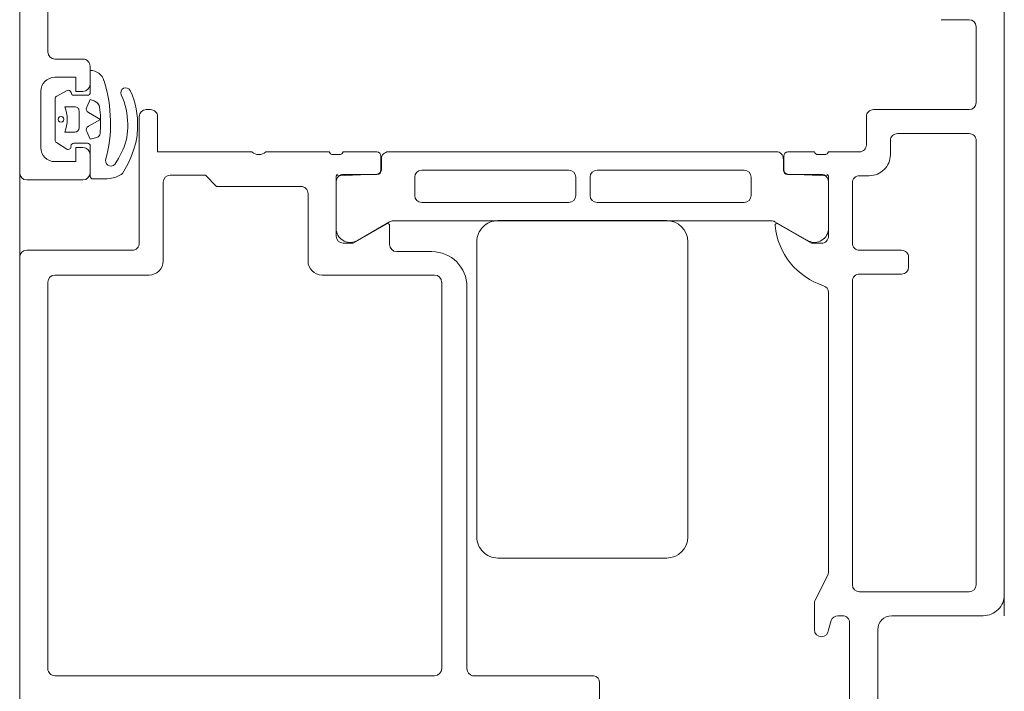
# Model space of a CAD drawing. Header units: centimetres. Extents: x -2424 to 2319, y 5 to 3760.
# Tile 54 of 117: x -573.72 to -566.72, y 1430.69 to 1435.47. Entities that reach past the tile are written whole.
import ezdxf

# ---------------------------------------------------------------- set-up
doc = ezdxf.new("R2010")
doc.units = ezdxf.units.CM
doc.layers.add('A-DETL-GENF', color=92, linetype='Continuous', lineweight=9)
doc.layers.add('A-DOOR', color=31, linetype='Continuous', lineweight=13)

msp = doc.modelspace()

# ---------------------------------------------------------------- linework, layer by layer
at = {"layer": 'A-DETL-GENF', "color": 251, "lineweight": 9}
for p, q in [((-573.7232, 1430.3261), (-573.7232, 1527.8261)), ((-566.7232, 1526.9261), (-566.7232, 1431.2262))]:
    msp.add_line(p, q, dxfattribs=at)
at = {"layer": 'A-DOOR', "color": 251, "lineweight": 9}
for p, q in [((-566.7232, 1436.2761), (-566.7232, 1431.3762)), ((-573.5233, 1435.7763), (-573.5233, 1435.2363)), ((-566.9732, 1435.4661), (-567.1732, 1435.4661)), ((-566.9232, 1434.8761), (-566.9232, 1435.4161)), ((-573.4733, 1435.1863), (-573.2733, 1435.1863)), ((-573.2233, 1435.1363), (-573.2233, 1435.0063)), ((-573.2219, 1435.1053), (-573.2219, 1434.9479)), ((-573.1241, 1435.0302), (-573.1242, 1435.0311)), ((-573.5733, 1434.9563), (-573.5733, 1434.5563)), ((-573.3861, 1434.9624), (-573.4604, 1434.9228)), ((-573.4714, 1434.9048), (-573.4714, 1434.6092)), ((-573.2419, 1434.928), (-573.3372, 1434.928)), ((-573.0014, 1434.9316), (-572.9899, 1434.9062)), ((-573.3314, 1434.847), (-573.4014, 1434.847)), ((-573.3014, 1434.697), (-573.3014, 1434.817)), ((-572.7933, 1434.8262), (-572.8232, 1434.8262)), ((-567.6532, 1434.8261), (-566.9732, 1434.8261)), ((-572.8732, 1434.7762), (-572.8732, 1433.8762)), ((-567.7032, 1434.5761), (-567.7032, 1434.7762)), ((-573.4014, 1434.667), (-573.3314, 1434.667)), ((-566.9732, 1434.6561), (-567.4832, 1434.6561)), ((-573.4616, 1434.5921), (-573.3889, 1434.5457)), ((-573.3386, 1434.5872), (-573.2418, 1434.5872)), ((-567.5332, 1434.6061), (-567.5332, 1434.5062)), ((-566.9232, 1431.4461), (-566.9232, 1434.6061)), ((-573.2218, 1434.5674), (-573.2218, 1434.3527)), ((-571.5232, 1434.5262), (-571.9732, 1434.5262)), ((-571.1852, 1434.5262), (-571.4232, 1434.5262)), ((-571.1022, 1434.5261), (-568.3442, 1434.5261)), ((-568.2612, 1434.5261), (-568.0732, 1434.5261)), ((-567.9732, 1434.5261), (-567.7532, 1434.5261)), ((-573.2233, 1434.5063), (-573.2233, 1434.3763)), ((-571.4505, 1434.5062), (-571.4959, 1434.5062)), ((-571.1552, 1434.3982), (-571.1552, 1434.4962)), ((-571.1522, 1434.3951), (-571.1522, 1434.4761)), ((-568.2942, 1434.4756), (-568.2942, 1434.3954)), ((-568.2912, 1434.3981), (-568.2912, 1434.4961)), ((-568.0459, 1434.5061), (-568.0006, 1434.5061)), ((-570.8651, 1434.3956), (-569.8201, 1434.3956)), ((-568.5731, 1434.3956), (-569.6181, 1434.3956)), ((-573.2733, 1434.3263), (-573.6733, 1434.3263)), ((-572.7032, 1434.3096), (-572.7032, 1433.7496)), ((-571.4722, 1433.9675), (-571.4722, 1434.3151)), ((-571.4222, 1434.3651), (-571.1822, 1434.3651)), ((-570.9151, 1434.2156), (-570.9151, 1434.3456)), ((-569.7701, 1434.3456), (-569.7701, 1434.2156)), ((-569.6681, 1434.3456), (-569.6681, 1434.2156)), ((-568.5231, 1434.2156), (-568.5231, 1434.3456)), ((-568.2642, 1434.3654), (-568.0242, 1434.3654)), ((-567.9742, 1434.3155), (-567.9742, 1433.9678)), ((-567.8032, 1434.3061), (-567.8032, 1433.8762)), ((-567.6832, 1434.3561), (-567.7532, 1434.3561)), ((-571.6733, 1433.7496), (-571.6733, 1434.2296)), ((-569.8201, 1434.1656), (-570.8651, 1434.1656)), ((-569.6181, 1434.1656), (-568.5731, 1434.1656)), ((-571.0934, 1434.028), (-571.3217, 1433.8961)), ((-568.3791, 1434.0356), (-571.0684, 1434.0356)), ((-570.3232, 1434.0366), (-569.1232, 1434.0366)), ((-568.1273, 1433.8979), (-568.3541, 1434.0289)), ((-571.0932, 1433.8662), (-571.0932, 1434.0023)), ((-570.4732, 1431.7866), (-570.4732, 1433.8866)), ((-568.9732, 1433.8866), (-568.9732, 1431.7866)), ((-572.9232, 1433.8262), (-573.6732, 1433.8262)), ((-570.7932, 1433.8162), (-571.0432, 1433.8162)), ((-567.7532, 1433.8261), (-567.4533, 1433.8261)), ((-573.7232, 1433.7762), (-573.7232, 1430.5762)), ((-567.4032, 1433.7761), (-567.4032, 1433.7061)), ((-572.8032, 1433.6496), (-573.4732, 1433.6496)), ((-570.7732, 1433.6496), (-571.5733, 1433.6496)), ((-567.8032, 1433.6061), (-567.8032, 1431.4461)), ((-567.4532, 1433.6561), (-567.7532, 1433.6561)), ((-573.5232, 1433.5996), (-573.5232, 1430.8497)), ((-570.7232, 1430.8496), (-570.7232, 1433.5996)), ((-570.5432, 1430.8486), (-570.5432, 1433.5662)), ((-567.9732, 1431.538), (-567.9732, 1433.5265)), ((-569.1232, 1431.6366), (-570.3232, 1431.6366)), ((-568.068, 1431.3367), (-567.9785, 1431.5156)), ((-567.7532, 1431.3961), (-566.9732, 1431.3961)), ((-568.0732, 1431.1262), (-568.0732, 1431.3144)), ((-567.8732, 1431.2262), (-567.9058, 1431.2262)), ((-566.8732, 1431.2262), (-567.5232, 1431.2262)), ((-567.9532, 1431.1919), (-567.9732, 1431.1262)), ((-567.8232, 1430.0762), (-567.8232, 1431.1761)), ((-567.6232, 1431.1262), (-567.6232, 1429.1762)), ((-573.4732, 1430.7996), (-570.7732, 1430.7996)), ((-569.6405, 1430.7996), (-570.5033, 1430.7996)), ((-569.6005, 1430.0694), (-569.6005, 1430.7507))]:
    msp.add_line(p, q, dxfattribs=at)
at = {"layer": 'A-DOOR', "color": 251, "lineweight": 9, "flags": 128}
for points in [[(-573.7233, 1434.3763), (-573.7233, 1441.6263), (-573.3833, 1441.6263), (-573.2733, 1441.5163), (-573.2733, 1441.4563), (-573.4233, 1441.4563)], [(-573.2733, 1434.9563), (-573.3233, 1434.9563), (-573.3233, 1435.0563), (-573.4733, 1435.0563)], [(-573.1868, 1434.8848), (-573.1949, 1434.888), (-573.2219, 1434.898), (-573.2469, 1434.8434)], [(-573.2343, 1434.8047), (-573.1491, 1434.757), (-573.2344, 1434.7092)], [(-573.151, 1434.6562), (-573.1477, 1434.71), (-573.1492, 1434.7859), (-573.1551, 1434.8433)], [(-572.0732, 1434.5262), (-572.7432, 1434.5262), (-572.7432, 1434.7762)], [(-573.2469, 1434.6702), (-573.2218, 1434.6172), (-573.1737, 1434.6289)], [(-573.0014, 1434.3649), (-572.992, 1434.3724), (-572.9547, 1434.4379), (-572.9329, 1434.4853), (-572.9147, 1434.5373), (-572.8985, 1434.5891), (-572.8887, 1434.6426), (-572.8855, 1434.6968)], [(-573.4733, 1434.4563), (-573.3233, 1434.4563), (-573.3233, 1434.5563), (-573.2733, 1434.5563)], [(-572.9991, 1434.5203), (-573.0198, 1434.4792), (-573.0397, 1434.4473)], [(-573.2016, 1434.3329), (-573.101, 1434.3329), (-573.0802, 1434.3361)], [(-571.7233, 1434.2796), (-572.3232, 1434.2796), (-572.4032, 1434.3596), (-572.6532, 1434.3596)], [(-571.4732, 1433.9262), (-571.4732, 1434.3562), (-571.1852, 1434.3682)], [(-567.9732, 1433.9261), (-567.9732, 1434.3561), (-568.2612, 1434.3681)], [(-571.114, 1434.0143), (-571.3532, 1433.8762), (-571.4232, 1433.8762)], [(-568.3337, 1434.015), (-568.0932, 1433.8761), (-568.0232, 1433.8761)]]:
    msp.add_lwpolyline(points, dxfattribs=at)
msp.add_lwpolyline([(-573.4465, 1434.747), (-573.4393, 1434.7398), (-573.4293, 1434.7371), (-573.4194, 1434.7398), (-573.4122, 1434.747), (-573.4095, 1434.757), (-573.4122, 1434.7669), (-573.4194, 1434.7741), (-573.4293, 1434.7768), (-573.4393, 1434.7741), (-573.4465, 1434.7669), (-573.4492, 1434.757)], close=True, dxfattribs=at)
at = {"layer": 'A-DOOR', "color": 251, "lineweight": 9}
for centre, radius, start, end in [((-566.9733, 1435.4161), 0.05, 0.0035, 89.9965), ((-573.4733, 1435.2363), 0.05, 180.00107, 269.99893), ((-573.2733, 1435.1363), 0.05, 359.99973, 90.00027), ((-573.2212, 1435.0046), 0.1006, 15.26539, 90.38827), ((-573.4733, 1434.9563), 0.1, 90.00059, 179.99941), ((-573.2733, 1435.0063), 0.05, 270.00004, 359.99996), ((-574.0774, 1434.729), 1, 344.80516, 17.53249), ((-573.3772, 1434.9442), 0.0202, 10.67097, 116.19892), ((-573.3371, 1434.9482), 0.0203, 180.7563, 269.53147), ((-573.2417, 1434.9478), 0.0198, 269.41545, 0.29965), ((-572.9698, 1434.9468), 0.0351, 25.73308, 205.73308), ((-573.4366, 1434.7251), 0.5519, 357.06316, 25.42604), ((-573.452, 1434.9052), 0.0195, 115.7729, 181.36055), ((-573.2048, 1434.8382), 0.05, 5.8441, 68.82349), ((-573.4678, 1434.7203), 0.5128, 357.41129, 21.25535), ((-566.9732, 1434.8761), 0.05, 270.00094, 359.99906), ((-573.6476, 1434.757), 0.2621, 339.91551, 20.08449), ((-573.3314, 1434.817), 0.03, 0.00019, 90.00115), ((-573.2197, 1434.8309), 0.03, 155.38474, 240.73672), ((-572.8232, 1434.7762), 0.05, 89.9965, 180.00699), ((-572.7932, 1434.7762), 0.05, 359.9965, 90.00874), ((-567.6533, 1434.7762), 0.05, 89.99825, 180), ((-573.3314, 1434.697), 0.03, 270.00057, 0.00019), ((-573.2197, 1434.683), 0.03, 119.26328, 205.25391), ((-573.1809, 1434.6581), 0.03, 283.84607, 356.4935), ((-573.3358, 1434.697), 0.3803, 332.31642, 0.02337), ((-567.4832, 1434.6062), 0.05, 89.9965, 180.00175), ((-566.9732, 1434.6061), 0.05, 359.99825, 90), ((-573.452, 1434.6089), 0.0194, 179.35593, 240.28015), ((-573.3387, 1434.5672), 0.0199, 89.7384, 179.97239), ((-573.2416, 1434.5674), 0.0198, 359.93138, 90.64417), ((-573.4733, 1434.5563), 0.1, 180.00281, 269.99719), ((-573.3786, 1434.5632), 0.0204, 239.53995, 11.42983), ((-573.2733, 1434.5063), 0.05, 359.99969, 90.00206), ((-572.0232, 1434.5787), 0.0725, 226.39476, 313.60524), ((-571.4965, 1434.534), 0.0279, 196.41988, 271.16459), ((-571.45, 1434.534), 0.0279, 268.83713, 343.57541), ((-571.1852, 1434.4962), 0.03, 0, 90), ((-571.1022, 1434.4761), 0.05, 89.99969, 180.00031), ((-568.3443, 1434.4765), 0.05, 359.01123, 89.99176), ((-568.2612, 1434.4961), 0.03, 90, 180), ((-568.0465, 1434.534), 0.0279, 196.42459, 271.16287), ((-568, 1434.534), 0.0279, 268.83541, 343.58012), ((-567.7532, 1434.5761), 0.05, 270.00087, 0.00175), ((-573.0745, 1434.4629), 0.0381, 174.04814, 335.71661), ((-567.6832, 1434.5061), 0.15, 269.99971, 0.00146), ((-573.6733, 1434.3763), 0.05, 180.00331, 269.99669), ((-573.2733, 1434.3763), 0.05, 270.00152, 359.99848), ((-571.1852, 1434.3982), 0.03, 270, 0), ((-571.1834, 1434.3962), 0.0311, 272.05071, 357.94929), ((-570.8651, 1434.3456), 0.05, 90, 180), ((-569.8201, 1434.3456), 0.05, 0, 90), ((-569.6181, 1434.3456), 0.05, 90, 180), ((-568.5731, 1434.3456), 0.05, 0, 90), ((-568.2642, 1434.3954), 0.03, 180, 270), ((-568.2612, 1434.3981), 0.03, 180, 270), ((-573.202, 1434.3527), 0.0198, 180.10018, 271.04939), ((-573.1193, 1434.565), 0.2322, 279.68376, 300.5094), ((-572.6532, 1434.3096), 0.05, 90.0035, 179.99563), ((-571.4612, 1434.3562), 0.012, 90, 180), ((-571.4222, 1434.3151), 0.05, 89.9997, 180), ((-568.0242, 1434.3155), 0.05, 359.9997, 90.0003), ((-567.9852, 1434.3561), 0.012, 0, 90), ((-567.7533, 1434.3062), 0.05, 89.9965, 180.00262), ((-571.7233, 1434.2296), 0.05, 359.99388, 90.00087), ((-570.8651, 1434.2156), 0.05, 180, 270), ((-569.8201, 1434.2156), 0.05, 270, 0), ((-569.6181, 1434.2156), 0.05, 180, 270), ((-568.5731, 1434.2156), 0.05, 270, 0), ((-571.0614, 1433.9677), 0.0682, 95.90524, 117.989), ((-570.3233, 1433.8866), 0.15, 89.99705, 180.00295), ((-569.1232, 1433.8866), 0.15, 0.00042, 89.99958), ((-568.3791, 1433.9856), 0.05, 60, 90), ((-571.3733, 1433.9818), 0.1, 188.20972, 301.05254), ((-571.1071, 1434.0023), 0.0138, 0, 120), ((-568.3394, 1434.0023), 0.0139, 65.94234, 185.63168), ((-567.8556, 1434.05), 0.5, 185.63168, 252.25494), ((-568.0732, 1433.9819), 0.0999, 237.21844, 351.87257), ((-571.4232, 1433.9262), 0.05, 180, 270), ((-568.0232, 1433.9261), 0.05, 269.99882, 0.00118), ((-573.6732, 1433.7762), 0.05, 90.00031, 179.99969), ((-572.9232, 1433.8762), 0.05, 269.99929, 0.00071), ((-571.0432, 1433.8662), 0.05, 180, 270), ((-570.7932, 1433.5662), 0.25, 0, 90), ((-567.7532, 1433.8761), 0.05, 179.99825, 270), ((-567.4532, 1433.7762), 0.05, 359.9965, 90.00787), ((-572.8032, 1433.7496), 0.1, 269.99913, 0.00044), ((-571.5733, 1433.7496), 0.1, 180, 270), ((-567.4532, 1433.7062), 0.05, 270.00175, 359.99388), ((-573.4732, 1433.5996), 0.05, 90.00061, 179.99939), ((-570.7733, 1433.5996), 0.05, 0.0035, 89.9965), ((-567.7532, 1433.6061), 0.05, 89.99958, 180.00042), ((-568.0232, 1433.5261), 0.05, 0.41753, 72.25494), ((-570.3233, 1431.7866), 0.15, 179.99848, 270.00152), ((-569.1233, 1431.7866), 0.15, 270.00185, 359.99815), ((-568.0232, 1431.538), 0.05, 333.43087, 0), ((-567.7532, 1431.4461), 0.05, 180, 270), ((-566.9733, 1431.4462), 0.05, 270.00277, 359.99723), ((-566.8732, 1431.3761), 0.15, 269.99835, 0.00048), ((-568.0232, 1431.3144), 0.05, 153.50829, 180), ((-567.9058, 1431.1762), 0.05, 90, 161.684), ((-567.8732, 1431.1762), 0.05, 359.99565, 90.00085), ((-567.5232, 1431.1261), 0.1, 90.00291, 179.99753), ((-568.0232, 1431.1262), 0.05, 180, 0), ((-573.4732, 1430.8496), 0.05, 179.99418, 270.00582), ((-570.7732, 1430.8496), 0.05, 270, 0), ((-570.4932, 1430.8486), 0.05, 180, 258.44437), ((-569.6505, 1430.7507), 0.05, 0, 78.44437)]:
    msp.add_arc(centre, radius, start, end, dxfattribs=at)

doc.saveas('drawing.dxf')
